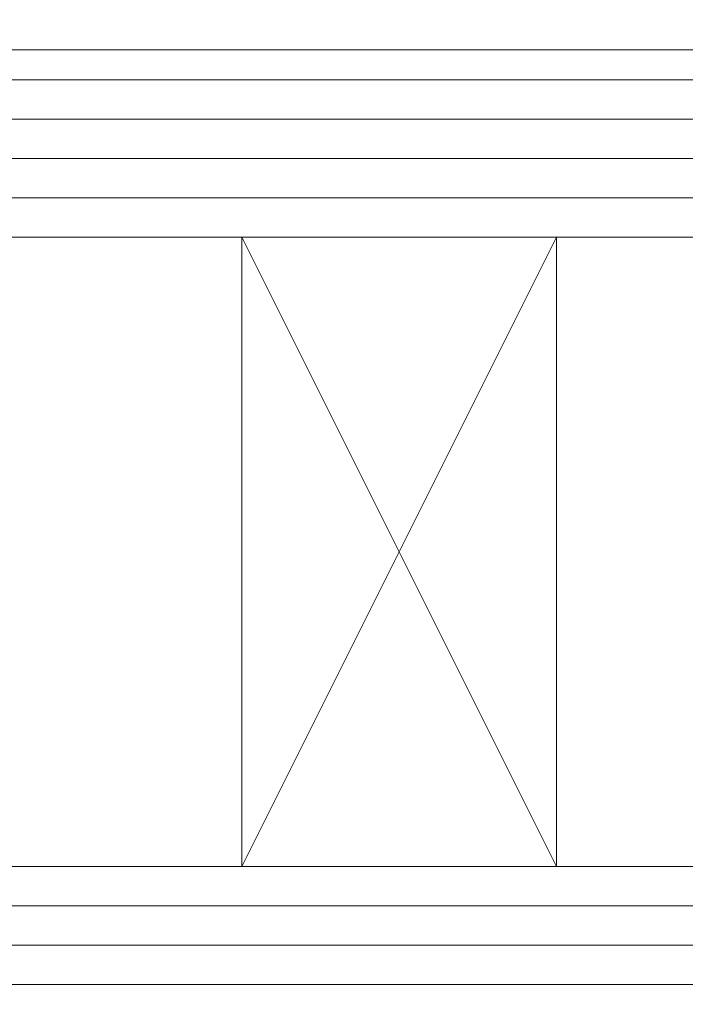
# Model space of a CAD drawing. Extents: x 1911006 to 2186114, y 709265 to 747216.
# Tile 75 of 256: x 1919583 to 1919600, y 735175 to 735200. Entities that reach past the tile are written whole.
import ezdxf

# ---------------------------------------------------------------- set-up
doc = ezdxf.new("R2010")
doc.units = 0
doc.header["$LTSCALE"] = 500
doc.header["$MEASUREMENT"] = 0
for name, color, linetype, lineweight in [('_MB_inne_0.15', 251, 'CONTINUOUS', 15), ('_MB_kreskowanie_szklo_0.09', 157, 'CONTINUOUS', 9), ('_MB_szklo_0.15', 142, 'CONTINUOUS', 15)]:
    doc.layers.add(name, color=color, linetype=linetype, lineweight=lineweight)

msp = doc.modelspace()

# ---------------------------------------------------------------- linework, layer by layer
at = {"layer": '_MB_inne_0.15', "color": 7}
msp.add_lwpolyline([(1919588.454, 735194.727), (1919588.454, 735178.727), (1919582.454, 735178.727), (1919582.454, 735194.727)], close=True, dxfattribs=at)
msp.add_lwpolyline([(1919596.454, 735178.727), (1919596.454, 735194.727), (1919588.454, 735194.727), (1919588.454, 735178.727), (1919596.454, 735178.727), (1919588.454, 735194.727), (1919588.454, 735178.727), (1919596.454, 735194.727)], dxfattribs=at)
at = {"layer": '_MB_kreskowanie_szklo_0.09', "color": 7}
for points in [[(1919582.454, 735197.727), (1920320.454, 735197.727)], [(1919582.454, 735196.727), (1920320.454, 735196.727)], [(1919582.454, 735195.727), (1920320.454, 735195.727)], [(1919582.454, 735177.727), (1920320.454, 735177.727)], [(1919582.454, 735176.727), (1920320.454, 735176.727)], [(1919582.454, 735175.727), (1920320.454, 735175.727)]]:
    msp.add_lwpolyline(points, dxfattribs=at)
at = {"layer": '_MB_szklo_0.15', "color": 7}
for points in [[(1920320.454, 735199.487), (1919582.454, 735199.487), (1919582.454, 735203.487), (1920320.454, 735203.487)], [(1920320.454, 735198.727), (1919582.454, 735198.727), (1919582.454, 735199.487), (1920320.454, 735199.487)], [(1920320.454, 735194.727), (1919582.454, 735194.727), (1919582.454, 735198.727), (1920320.454, 735198.727)], [(1920320.454, 735174.727), (1919582.454, 735174.727), (1919582.454, 735178.727), (1920320.454, 735178.727)]]:
    msp.add_lwpolyline(points, dxfattribs=at)

doc.saveas('drawing.dxf')
